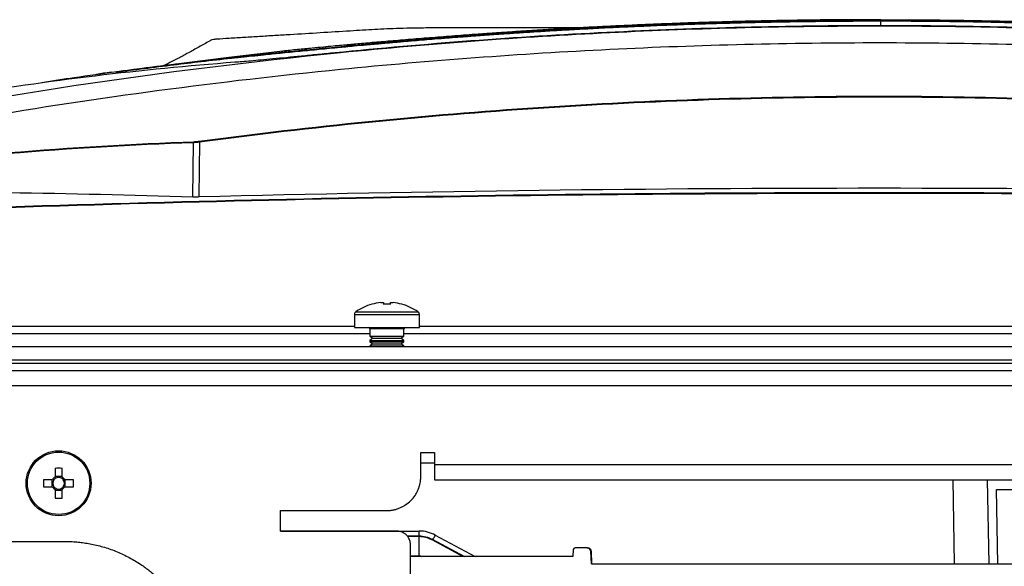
# Model space of a CAD drawing. Header units: millimetres. Extents: x 155473 to 158085, y 111018 to 114514.
# Tile 12 of 181: x 156872 to 157016, y 112056 to 112136. Entities that reach past the tile are written whole.
import ezdxf

# ---------------------------------------------------------------- set-up
doc = ezdxf.new("R2010")
doc.units = ezdxf.units.MM

msp = doc.modelspace()

# ---------------------------------------------------------------- linework, layer by layer
at = {"color": 7, "linetype": 'Continuous', "lineweight": 25}
for p, q in [((156997.95, 112134.78), (156997.95, 112135.43)), ((156902.6, 112130.13), (156888.35, 112128.34)), ((156910.52, 112131.06), (156902.6, 112130.11)), ((156897.35, 112109.72), (156897.43, 112117.67)), ((156898.29, 112117.74), (156898.21, 112109.73)), ((156923.53, 112094.03), (156923.52, 112094.05)), ((156924.81, 112094.29), (156925.2, 112094.29)), ((156925.2, 112094.29), (156925.2, 112094.03)), ((156926.23, 112094.03), (156926.23, 112094.29)), ((156926.23, 112094.29), (156926.62, 112094.29)), ((156927.91, 112094.05), (156927.9, 112094.03)), ((156921.16, 112092.93), (156925.71, 112092.93)), ((156925.71, 112092.93), (156930.27, 112092.93)), ((156920.96, 112092.56), (156920.96, 112090.66)), ((156920.96, 112092.56), (156925.71, 112092.56)), ((156925.71, 112092.56), (156930.46, 112092.56)), ((156930.46, 112090.66), (156930.46, 112092.56)), ((156833.71, 112090.86), (156920.96, 112090.86)), ((156839.71, 112089.79), (156923.21, 112089.79)), ((156920.96, 112090.66), (156925.71, 112090.66)), ((156923.21, 112090.46), (156923.21, 112089.37)), ((156925.71, 112090.46), (156923.21, 112090.46)), ((156925.71, 112090.66), (156930.46, 112090.66)), ((156928.21, 112090.46), (156925.71, 112090.46)), ((156928.21, 112089.37), (156928.21, 112090.46)), ((156928.21, 112089.79), (157067.21, 112089.79)), ((156930.46, 112090.86), (157064.96, 112090.86)), ((156923.21, 112089.37), (156923.66, 112089.06)), ((156923.21, 112089.37), (156928.21, 112089.37)), ((156923.66, 112089.06), (156923.21, 112088.74)), ((156923.21, 112088.74), (156923.21, 112088.57)), ((156923.21, 112088.74), (156928.21, 112088.74)), ((156923.21, 112088.57), (156923.66, 112088.26)), ((156923.21, 112088.57), (156928.21, 112088.57)), ((156923.66, 112089.06), (156927.77, 112089.06)), ((156927.77, 112089.06), (156928.21, 112089.37)), ((156928.21, 112088.74), (156927.77, 112089.06)), ((156927.77, 112088.26), (156928.21, 112088.57)), ((156928.21, 112088.57), (156928.21, 112088.74)), ((156778.84, 112087.86), (157216.59, 112087.86)), ((156923.66, 112088.26), (156923.21, 112087.94)), ((156923.21, 112087.94), (156928.21, 112087.94)), ((156923.66, 112088.26), (156927.77, 112088.26)), ((156928.21, 112087.94), (156927.77, 112088.26)), ((156928.21, 112087.86), (156928.21, 112087.94)), ((157216.59, 112085.86), (156778.84, 112085.86)), ((157207.46, 112085.36), (156787.96, 112085.36)), ((156787.96, 112084.36), (157207.46, 112084.36)), ((157215.96, 112082.11), (156779.46, 112082.11)), ((156930.67, 112072.36), (156932.67, 112072.36)), ((156930.67, 112068.86), (156930.67, 112072.36)), ((156932.67, 112072.36), (156932.67, 112070.61)), ((156877.2, 112070.05), (156877.2, 112068.76)), ((156878.23, 112068.76), (156878.23, 112070.05)), ((156930.67, 112070.86), (156932.67, 112070.86)), ((156932.67, 112070.61), (157062.76, 112070.61)), ((156876.81, 112068.37), (156875.52, 112068.37)), ((156876.73, 112068.37), (156876.73, 112067.34)), ((156878.23, 112068.84), (156877.2, 112068.84)), ((156879.9, 112068.37), (156878.61, 112068.37)), ((156878.69, 112067.34), (156878.69, 112068.37)), ((156932.67, 112068.36), (157062.76, 112068.36)), ((157008.73, 112056.08), (157008.52, 112068.36)), ((157013.49, 112068.36), (157013.71, 112056.08)), ((156875.52, 112067.34), (156876.81, 112067.34)), ((156877.2, 112066.95), (156877.2, 112065.67)), ((156877.2, 112066.87), (156878.23, 112066.87)), ((156878.23, 112065.67), (156878.23, 112066.95)), ((156878.61, 112067.34), (156879.9, 112067.34)), ((157014.87, 112066.96), (157031.36, 112066.96)), ((157015.06, 112056.08), (157014.87, 112066.96)), ((156910.15, 112063.86), (156925.67, 112063.86)), ((156910.15, 112060.86), (156910.15, 112063.86)), ((156910.15, 112060.87), (156930.43, 112060.87)), ((156927.17, 112060.86), (156910.15, 112060.86)), ((156928.66, 112060.16), (156930.43, 112060.16)), ((156930.43, 112060.06), (156928.73, 112060.06)), ((156930.43, 112060.16), (156930.43, 112060.87)), ((156930.43, 112060.16), (156930.43, 112060.06)), ((156930.43, 112057.26), (156930.43, 112060.06)), ((156936.82, 112057.16), (156932.31, 112059.57)), ((156932.32, 112059.68), (156937.04, 112057.16)), ((156932.79, 112060.28), (156938.62, 112057.16)), ((156797.21, 112059.36), (156878.61, 112059.36)), ((156929.17, 112039.11), (156929.17, 112058.86)), ((156952.97, 112058.17), (156952.91, 112057.16)), ((156955, 112058.41), (156953.22, 112058.41)), ((156955.1, 112058.39), (156955, 112058.41)), ((156955.1, 112058.39), (156955, 112058.41)), ((156955, 112058.41), (156955, 112058.41)), ((156955, 112058.41), (156955.1, 112058.41)), ((156955.1, 112058.39), (156955.1, 112058.41)), ((156955.1, 112058.39), (156955.1, 112058.39)), ((156929.17, 112057.26), (156930.43, 112057.26)), ((156952.91, 112057.16), (156929.17, 112057.16)), ((156930.43, 112057.26), (156930.43, 112057.16)), ((156955.53, 112057.92), (156955.6, 112057.92)), ((156955.63, 112056.08), (156955.53, 112057.92)), ((156955.53, 112057.92), (156955.53, 112057.92)), ((156955.63, 112056.08), (156955.53, 112057.92)), ((156955.6, 112057.92), (156955.63, 112056.08)), ((156955.6, 112057.92), (156955.6, 112057.92)), ((156955.63, 112056.08), (157066.26, 112056.08)), ((156955.63, 112056.08), (156955.63, 112056.08))]:
    msp.add_line(p, q, dxfattribs=at)
for radius in [4.75, 4.56]:
    msp.add_circle((156877.71, 112067.86), radius, dxfattribs=at)
for centre, radius, start, end in [((156897.57, 112117.68), 0.142, 103.7384, 182.9849), ((156880.31, 112115.37), 18.13, 7.5096, 7.9747), ((156925.71, 112086.36), 8, 105.9373, 124.7179), ((156925.71, 112086.36), 7.98, 96.4808, 105.9151), ((156925.71, 112085.26), 8.79, 86.6394, 93.3606), ((156925.71, 112086.36), 7.98, 74.0849, 83.5192), ((156925.71, 112086.36), 8, 55.2821, 74.0627), ((156921.41, 112092.56), 0.45, 124.7179, 180), ((156930.01, 112092.56), 0.45, 0, 55.2821), ((156923.01, 112090.46), 0.2, 0, 90), ((156928.41, 112090.46), 0.2, 90, 180), ((156877.71, 112052.44), 17.61, 88.3239, 91.6761), ((156893.12, 112067.86), 17.61, 178.3239, 181.6761), ((156877.71, 112067.86), 1.04, 119.7494, 150.2506), ((156877.71, 112067.86), 0.851, 142.7589, 217.2411), ((156877.71, 112067.86), 0.851, 127.2411, 142.7589), ((156877.71, 112067.86), 0.851, 52.7589, 127.2411), ((156877.71, 112067.86), 1.04, 29.7494, 60.2506), ((156877.71, 112067.86), 0.851, 37.2411, 52.7589), ((156877.71, 112067.86), 0.851, 322.7589, 37.2411), ((156862.3, 112067.86), 17.61, 358.3239, 1.6761), ((156877.71, 112067.86), 1.04, 209.7494, 240.2506), ((156877.71, 112067.86), 0.851, 217.2411, 232.7589), ((156877.71, 112067.86), 0.851, 232.7589, 307.2411), ((156877.71, 112067.86), 1.04, 299.7494, 330.2506), ((156877.71, 112067.86), 0.851, 307.2411, 322.7589), ((156877.71, 112083.27), 17.61, 268.3239, 271.6761), ((156930.43, 112055.87), 5, 61.819, 90), ((156933.05, 112059.19), 0.874, 146.0754, 152.6786), ((156931.58, 112060.76), 1.31, 304.6492, 338.3291), ((156953.22, 112058.16), 0.25, 90, 177), ((156955.1, 112057.91), 0.5, 89.7209, 90), ((156955.02, 112057.89), 0.51, 3.178, 81.0554), ((156955.02, 112057.89), 0.58, 3.1747, 23.1636), ((156955.1, 112057.91), 0.5, 1.2399, 24.806), ((156955.1, 112057.91), 0.5, 1, 1.2399)]:
    msp.add_arc(centre, radius, start, end, dxfattribs=at)
for points, knots in [([(156841.25, 112119.19), (156866.96, 112124.41), (156892.86, 112128.28), (156932.04, 112132.17), (156945.19, 112133.14), (156971.47, 112134.44), (156984.62, 112134.76), (157010.93, 112134.76), (157024.11, 112134.43), (157050.4, 112133.13), (157063.51, 112132.16), (157102.6, 112128.28), (157128.47, 112124.41), (157154.18, 112119.19)], [0.001071, 0.001071, 0.001071, 0.001071, 0.25, 0.25, 0.375, 0.375, 0.5, 0.5, 0.625, 0.625, 0.75, 0.75, 0.998929, 0.998929, 0.998929, 0.998929]), ([(156997.95, 112135.43), (156997.05, 112135.43), (156995.25, 112135.43), (156992.59, 112135.41), (156989.98, 112135.39), (156987.44, 112135.36), (156984.95, 112135.33), (156982.52, 112135.28), (156980.15, 112135.24), (156977.84, 112135.18), (156975.59, 112135.12), (156973.4, 112135.06), (156971.26, 112134.99), (156969.19, 112134.92), (156967.17, 112134.85), (156965.21, 112134.77), (156963.31, 112134.69), (156961.47, 112134.61), (156959.69, 112134.53), (156957.97, 112134.45), (156956.31, 112134.36), (156954.7, 112134.28), (156953.15, 112134.2), (156951.66, 112134.11), (156950.23, 112134.03), (156948.86, 112133.95), (156947.55, 112133.87), (156946.3, 112133.79), (156945.1, 112133.71), (156943.96, 112133.64), (156942.88, 112133.56), (156941.86, 112133.5), (156940.9, 112133.43), (156940, 112133.36), (156939.15, 112133.3), (156938.37, 112133.25), (156937.64, 112133.19), (156936.97, 112133.14), (156936.35, 112133.1), (156935.8, 112133.05), (156935.31, 112133.02), (156934.87, 112132.98), (156934.49, 112132.95), (156934.17, 112132.93), (156933.9, 112132.9), (156933.7, 112132.89), (156933.55, 112132.88), (156932.48, 112132.79), (156930.91, 112132.66), (156929.07, 112132.51), (156927.92, 112132.41), (156927, 112132.33), (156926.08, 112132.25), (156925.17, 112132.17), (156924.43, 112132.1), (156923.62, 112132.03), (156922.51, 112131.93), (156920.69, 112131.76), (156918.22, 112131.53), (156915.94, 112131.31), (156914.04, 112131.12), (156912.6, 112130.98), (156911.14, 112130.84), (156910.03, 112130.73), (156908.99, 112130.63), (156908.26, 112130.55), (156907.48, 112130.47), (156906.92, 112130.41), (156906.04, 112130.32), (156904.72, 112130.18), (156902.13, 112129.9), (156898.7, 112129.52), (156894.44, 112129.01), (156890.3, 112128.49), (156887.5, 112128.12), (156886.15, 112127.94)], [0, 0, 0, 0, 0.020968, 0.041486, 0.061552, 0.081167, 0.100331, 0.119043, 0.137303, 0.155112, 0.172469, 0.189375, 0.205828, 0.22183, 0.23738, 0.252478, 0.267125, 0.28132, 0.295063, 0.308355, 0.321195, 0.333584, 0.345522, 0.357009, 0.368044, 0.378628, 0.388762, 0.398444, 0.407676, 0.416458, 0.424789, 0.43267, 0.4401, 0.447081, 0.453611, 0.459691, 0.465321, 0.470501, 0.475231, 0.479512, 0.483343, 0.486724, 0.489656, 0.492139, 0.494172, 0.495755, 0.49689, 0.497575, 0.520695, 0.533118, 0.540259, 0.547383, 0.554489, 0.561578, 0.568649, 0.571695, 0.580347, 0.594613, 0.614482, 0.639958, 0.652368, 0.666022, 0.680919, 0.697061, 0.702889, 0.718679, 0.725628, 0.732841, 0.740319, 0.759637, 0.783599, 0.840277, 0.891798, 0.947924, 1, 1, 1, 1]), ([(156886.25, 112128.09), (156887.06, 112128.2), (156888.69, 112128.41), (156891.13, 112128.73), (156893.59, 112129.04), (156895.98, 112129.33), (156898.44, 112129.62), (156900.89, 112129.9), (156903.41, 112130.18), (156905.43, 112130.4), (156907.06, 112130.57), (156908.03, 112130.67), (156908.67, 112130.73), (156908.99, 112130.76), (156909.25, 112130.79), (156909.68, 112130.83), (156910.22, 112130.89), (156911.16, 112130.98), (156912.42, 112131.11), (156914.04, 112131.27), (156915.78, 112131.44), (156917.6, 112131.61), (156919.19, 112131.76), (156920.48, 112131.89), (156921.47, 112131.98), (156922.47, 112132.07), (156923.47, 112132.16), (156924.29, 112132.24), (156924.96, 112132.3), (156925.59, 112132.35), (156926.53, 112132.44), (156927.66, 112132.54), (156928.9, 112132.64), (156930.81, 112132.81), (156936.26, 112133.25), (156948.14, 112134.11), (156960.67, 112134.76), (156971.08, 112135.14), (156976.45, 112135.3), (156981.82, 112135.43), (156987.2, 112135.51), (156992.58, 112135.57), (156996.16, 112135.58), (156997.95, 112135.58)], [0, 0, 0, 0, 0.031284, 0.062751, 0.094402, 0.126236, 0.155226, 0.189353, 0.220909, 0.25247, 0.267047, 0.284028, 0.289608, 0.291918, 0.296009, 0.299803, 0.307619, 0.31543, 0.331096, 0.346583, 0.362282, 0.377852, 0.393414, 0.401266, 0.409107, 0.417055, 0.424723, 0.43249, 0.436205, 0.440259, 0.447127, 0.458026, 0.466612, 0.475796, 0.502453, 0.593159, 0.751228, 0.792682, 0.834141, 0.875604, 0.91707, 0.958536, 1, 1, 1, 1]), ([(156899.97, 112132.64), (156899.96, 112132.67), (156899.95, 112132.72), (156900.29, 112132.79), (156901.04, 112132.88), (156902.76, 112132.98), (156904.86, 112133.11), (156907.08, 112133.24), (156909.31, 112133.38), (156913.74, 112133.64), (156918.03, 112133.91), (156922.16, 112134.16), (156923.91, 112134.26), (156925.52, 112134.36), (156927.53, 112134.43), (156929.79, 112134.48), (156932.4, 112134.51), (156935.32, 112134.51), (156938.34, 112134.51), (156941.51, 112134.51), (156947.02, 112134.51), (156952.67, 112134.51), (156957.25, 112134.51), (156958.44, 112134.51)], [0, 0, 0, 0, 0.023754, 0.044787, 0.063961, 0.105808, 0.152723, 0.2003, 0.248371, 0.296734, 0.485504, 0.524533, 0.562995, 0.598473, 0.627811, 0.656535, 0.689951, 0.723079, 0.760453, 0.798152, 0.836164, 0.957528, 1, 1, 1, 1]), ([(157077.32, 112130.81), (157064.08, 112132.13), (157050.83, 112133.13), (157024.3, 112134.45), (157011.01, 112134.78), (156984.41, 112134.78), (156971.13, 112134.45), (156944.6, 112133.13), (156931.34, 112132.13), (156918.11, 112130.81)], [0, 0, 0, 0, 0.25, 0.25, 0.5, 0.5, 0.75, 0.75, 1, 1, 1, 1]), ([(156997.95, 112135.66), (156996.97, 112135.66), (156995.01, 112135.66), (156992.05, 112135.64), (156989.08, 112135.62), (156986.09, 112135.58), (156983.09, 112135.53), (156980.06, 112135.47), (156977.02, 112135.4), (156973.96, 112135.31), (156970.89, 112135.22), (156967.8, 112135.11), (156964.69, 112134.99), (156961.56, 112134.85), (156958.42, 112134.71), (156955.27, 112134.55), (156952.09, 112134.38), (156948.9, 112134.19), (156945.7, 112133.99), (156943.56, 112133.85), (156942.48, 112133.78)], [0, 0, 0, 0, 0.052918, 0.10615, 0.159697, 0.213556, 0.267727, 0.322211, 0.377005, 0.432109, 0.487522, 0.543243, 0.599272, 0.655607, 0.712248, 0.769194, 0.826442, 0.883994, 0.941847, 1, 1, 1, 1]), ([(156997.95, 112135.66), (157002.58, 112135.66), (157007.21, 112135.63), (157014.15, 112135.51), (157018.78, 112135.41), (157025.72, 112135.21), (157032.66, 112134.94), (157039.59, 112134.62), (157046.51, 112134.23), (157051.12, 112133.93), (157053.42, 112133.78)], [0, 0, 0, 0, 0.25, 0.25, 0.375, 0.5, 0.625, 0.75, 0.875, 1, 1, 1, 1]), ([(156997.95, 112135.58), (156998.93, 112135.58), (157000.89, 112135.58), (157003.82, 112135.56), (157006.75, 112135.53), (157009.68, 112135.5), (157012.62, 112135.45), (157015.55, 112135.39), (157018.48, 112135.32), (157021.41, 112135.24), (157024.34, 112135.15), (157027.27, 112135.05), (157036.05, 112134.72), (157047.77, 112134.11), (157059.57, 112133.26), (157064.96, 112132.82), (157066.84, 112132.66), (157068.13, 112132.55), (157069.32, 112132.44), (157070.3, 112132.36), (157070.95, 112132.3), (157071.61, 112132.24), (157072.44, 112132.16), (157073.44, 112132.07), (157074.43, 112131.98), (157075.42, 112131.89), (157076.72, 112131.76), (157078.3, 112131.61), (157080.13, 112131.44), (157081.86, 112131.27), (157083.49, 112131.11), (157084.74, 112130.98), (157085.68, 112130.89), (157086.23, 112130.83), (157086.65, 112130.79), (157086.92, 112130.76), (157087.23, 112130.73), (157087.82, 112130.67), (157088.79, 112130.57), (157090.43, 112130.4), (157092.49, 112130.18), (157094.95, 112129.91), (157097.4, 112129.63), (157100.68, 112129.24), (157104.76, 112128.74), (157108.03, 112128.3), (157109.65, 112128.09)], [0, 0, 0, 0, 0.022617, 0.045234, 0.067852, 0.09047, 0.113087, 0.135704, 0.158321, 0.180936, 0.20355, 0.226162, 0.248772, 0.406835, 0.497547, 0.522427, 0.532094, 0.541085, 0.552497, 0.559741, 0.563794, 0.56751, 0.575277, 0.582944, 0.590893, 0.598733, 0.606586, 0.622149, 0.637718, 0.653417, 0.668902, 0.68457, 0.692379, 0.700197, 0.70399, 0.708082, 0.71039, 0.715972, 0.73088, 0.747531, 0.77909, 0.810647, 0.842208, 0.873764, 0.937248, 1, 1, 1, 1]), ([(156997.95, 112135.43), (156997.95, 112135.46), (156997.95, 112135.51), (156997.95, 112135.56), (156997.95, 112135.58), (156997.95, 112135.58)], [0, 0, 0, 0, 0.5, 0.5, 1, 1, 1, 1]), ([(157109.75, 112127.94), (157109.01, 112128.04), (157107.51, 112128.24), (157105.27, 112128.53), (157103.03, 112128.81), (157100.78, 112129.09), (157099.03, 112129.3), (157097.62, 112129.46), (157096.43, 112129.6), (157094.82, 112129.79), (157093.05, 112129.98), (157091.32, 112130.17), (157089.83, 112130.33), (157088.51, 112130.46), (157087.62, 112130.55), (157087.01, 112130.61), (157086.55, 112130.66), (157085.81, 112130.73), (157084.73, 112130.84), (157083.28, 112130.99), (157081.38, 112131.17), (157079, 112131.4), (157076.78, 112131.61), (157075, 112131.78), (157073.85, 112131.88), (157072.78, 112131.98), (157071.79, 112132.07), (157070.9, 112132.15), (157070.1, 112132.22), (157069.23, 112132.3), (157068.12, 112132.4), (157066.6, 112132.53), (157064.67, 112132.69), (157063.15, 112132.81), (157062.1, 112132.9), (157061.55, 112132.94), (157060.72, 112133.01), (157059.61, 112133.09), (157058.23, 112133.2), (157056.56, 112133.32), (157054.62, 112133.46), (157052.39, 112133.61), (157049.88, 112133.77), (157047.1, 112133.95), (157044.03, 112134.13), (157040.68, 112134.31), (157037.05, 112134.49), (157033.14, 112134.67), (157028.94, 112134.84), (157024.47, 112135), (157019.71, 112135.14), (157014.67, 112135.26), (157009.35, 112135.36), (157003.74, 112135.42), (156999.91, 112135.43), (156997.95, 112135.43)], [0, 0, 0, 0, 0.028855, 0.05771, 0.086563, 0.115416, 0.144268, 0.15431, 0.169679, 0.190375, 0.2164, 0.237815, 0.256976, 0.273882, 0.288533, 0.291382, 0.297247, 0.306126, 0.318017, 0.332915, 0.350818, 0.37172, 0.395617, 0.405414, 0.414494, 0.42285, 0.430489, 0.437415, 0.443624, 0.449115, 0.457631, 0.469354, 0.484286, 0.502428, 0.504515, 0.508757, 0.515156, 0.523711, 0.534425, 0.547297, 0.562329, 0.579521, 0.598874, 0.620389, 0.644068, 0.669911, 0.69792, 0.728095, 0.760437, 0.794946, 0.831623, 0.870468, 0.91148, 0.954658, 1, 1, 1, 1]), ([(156942.48, 112133.78), (156942.15, 112133.75), (156941.57, 112133.71), (156940.71, 112133.65), (156939.9, 112133.6), (156938.19, 112133.47), (156935.63, 112133.29), (156932.32, 112133.03), (156929.17, 112132.78), (156926.22, 112132.53), (156923.98, 112132.34), (156922.32, 112132.2), (156921.19, 112132.09), (156920.11, 112132), (156919.45, 112131.94), (156919.09, 112131.9)], [0, 0, 0, 0, 0.036569, 0.062495, 0.093014, 0.12499, 0.249947, 0.374831, 0.499852, 0.62501, 0.749827, 0.812057, 0.874927, 0.931731, 1, 1, 1, 1]), ([(157129.4, 112121.29), (157111.87, 112124.26), (157094.26, 112126.61), (157063.51, 112129.66), (157050.4, 112130.63), (157024.11, 112131.93), (157010.93, 112132.26), (156984.62, 112132.26), (156971.47, 112131.94), (156945.19, 112130.64), (156932.04, 112129.67), (156901.22, 112126.61), (156883.58, 112124.26), (156866.03, 112121.29)], [0.0808846, 0.0808846, 0.0808846, 0.0808846, 0.25, 0.25, 0.375, 0.375, 0.5, 0.5, 0.625, 0.625, 0.75, 0.75, 0.9191439, 0.9191439, 0.9191439, 0.9191439]), ([(156899.95, 112132.63), (156899.44, 112132.34), (156898.37, 112131.74), (156896.76, 112130.85), (156895.19, 112130), (156893.96, 112129.37), (156893.32, 112129.05), (156893.08, 112128.94)], [0, 0, 0, 0, 0.170853, 0.353469, 0.568102, 0.837828, 1, 1, 1, 1]), ([(156919.09, 112131.9), (156918.68, 112131.87), (156917.79, 112131.78), (156916.36, 112131.65), (156914.62, 112131.48), (156913.01, 112131.32), (156911.59, 112131.18), (156910.87, 112131.1), (156910.52, 112131.06)], [0, 0, 0, 0, 0.143054, 0.309722, 0.5, 0.75, 0.875008, 1, 1, 1, 1]), ([(156918.11, 112130.81), (156917.27, 112130.72), (156916.44, 112130.64), (156915.2, 112130.52), (156914.8, 112130.48), (156914, 112130.4), (156913.61, 112130.36), (156912.85, 112130.28), (156912.47, 112130.25), (156911.74, 112130.18), (156911.37, 112130.14), (156910.32, 112130.04), (156909.66, 112129.98), (156908.43, 112129.86), (156907.85, 112129.81), (156906.77, 112129.71), (156906.27, 112129.66), (156904.9, 112129.54), (156904.13, 112129.48), (156903.48, 112129.43)], [0, 0, 0, 0, 0.125, 0.125, 0.1875, 0.1875, 0.25, 0.25, 0.3125, 0.3125, 0.375, 0.375, 0.5, 0.5, 0.625, 0.625, 0.75, 0.75, 1, 1, 1, 1]), ([(156875.25, 112126.5), (156876.83, 112126.74), (156880.49, 112127.3), (156884.16, 112127.8), (156886.25, 112128.09)], [0, 0, 0, 0, 0.4299833, 1, 1, 1, 1]), ([(156885.38, 112127.97), (156885.01, 112127.92), (156884.29, 112127.84), (156883.58, 112127.72), (156883.23, 112127.67)], [0, 0, 0, 0, 0.513128, 1, 1, 1, 1]), ([(156886.15, 112127.94), (156886.15, 112127.97), (156886.16, 112128.01), (156886.2, 112128.07), (156886.23, 112128.08), (156886.25, 112128.09)], [0, 0, 0, 0, 0.5, 0.5, 1, 1, 1, 1]), ([(156898.27, 112117.89), (156914.76, 112120.09), (156931.29, 112121.74), (156964.41, 112123.93), (156981.01, 112124.48), (157005.97, 112124.48), (157014.29, 112124.34), (157030.91, 112123.8), (157039.22, 112123.39), (157055.81, 112122.29), (157064.11, 112121.6), (157080.66, 112119.95), (157088.92, 112118.99), (157097.16, 112117.89)], [0, 0, 0, 0, 0.25, 0.25, 0.5, 0.5, 0.625, 0.625, 0.75, 0.75, 0.875, 0.875, 1, 1, 1, 1]), ([(157097.14, 112117.74), (157080.65, 112119.95), (157064.11, 112121.59), (157039.25, 112123.24), (157030.96, 112123.65), (157014.35, 112124.2), (157006.03, 112124.33), (156981.07, 112124.33), (156964.46, 112123.78), (156931.32, 112121.59), (156914.78, 112119.95), (156898.29, 112117.74)], [0, 0, 0, 0, 0.25, 0.25, 0.375, 0.375, 0.5, 0.5, 0.75, 0.75, 1, 1, 1, 1]), ([(156898.29, 112117.74), (156898.2, 112117.73), (156898.11, 112117.73), (156897.95, 112117.71), (156897.87, 112117.7), (156897.72, 112117.69), (156897.65, 112117.68), (156897.53, 112117.68), (156897.47, 112117.67), (156897.43, 112117.67)], [0, 0, 0, 0, 0.25, 0.25, 0.5, 0.5, 0.75, 0.75, 1, 1, 1, 1]), ([(156897.54, 112117.82), (156897.58, 112117.82), (156897.62, 112117.82), (156897.73, 112117.83), (156897.78, 112117.83), (156897.91, 112117.85), (156897.98, 112117.85), (156898.12, 112117.87), (156898.19, 112117.88), (156898.27, 112117.89)], [0, 0, 0, 0, 0.25, 0.25, 0.5, 0.5, 0.75, 0.75, 1, 1, 1, 1]), ([(156834.54, 112106.97), (156888.9, 112109.25), (156943.31, 112110.4), (157024.92, 112110.4), (157052.12, 112110.11), (157106.52, 112108.97), (157133.71, 112108.11), (157160.89, 112106.97)], [0, 0, 0, 0, 0.5, 0.5, 0.75, 0.75, 1, 1, 1, 1]), ([(157160.88, 112106.83), (157106.52, 112109.11), (157052.13, 112110.25), (156943.31, 112110.25), (156888.91, 112109.11), (156834.55, 112106.83)], [0, 0, 0, 0, 0.5, 0.5, 1, 1, 1, 1]), ([(157097.22, 112109.73), (157064.06, 112110.58), (157030.89, 112111), (156964.54, 112111), (156931.37, 112110.58), (156898.21, 112109.73)], [0, 0, 0, 0, 0.5, 0.5, 1, 1, 1, 1]), ([(156898.21, 112109.73), (156898.12, 112109.73), (156898.04, 112109.72), (156897.87, 112109.72), (156897.79, 112109.72), (156897.64, 112109.72), (156897.57, 112109.72), (156897.45, 112109.72), (156897.39, 112109.72), (156897.35, 112109.72)], [0, 0, 0, 0, 0.25, 0.25, 0.5, 0.5, 0.75, 0.75, 1, 1, 1, 1]), ([(156932.67, 112070.61), (156932.67, 112070.31), (156932.67, 112070.02), (156932.67, 112069.47), (156932.67, 112069.22), (156932.67, 112068.81), (156932.67, 112068.64), (156932.67, 112068.41), (156932.67, 112068.36), (156932.67, 112068.36)], [0, 0, 0, 0, 0.25, 0.25, 0.5, 0.5, 0.75, 0.75, 1, 1, 1, 1]), ([(156925.67, 112063.86), (156925.73, 112063.86), (156925.87, 112063.86), (156926.06, 112063.88), (156926.26, 112063.9), (156926.45, 112063.92), (156926.74, 112063.97), (156927.12, 112064.07), (156927.59, 112064.24), (156928.03, 112064.45), (156928.59, 112064.78), (156929.23, 112065.3), (156929.75, 112065.94), (156930.09, 112066.5), (156930.3, 112066.95), (156930.46, 112067.41), (156930.57, 112067.83), (156930.63, 112068.21), (156930.66, 112068.53), (156930.67, 112068.75), (156930.67, 112068.86)], [0, 0, 0, 0, 0.025042, 0.050031, 0.075006, 0.100007, 0.125071, 0.18755, 0.2501, 0.31258, 0.375129, 0.500007, 0.624885, 0.687364, 0.749914, 0.812393, 0.874943, 0.916643, 0.958269, 1, 1, 1, 1]), ([(156929.17, 112058.86), (156929.17, 112058.91), (156929.17, 112058.99), (156929.15, 112059.12), (156929.13, 112059.25), (156929.1, 112059.38), (156929.06, 112059.51), (156928.99, 112059.71), (156928.84, 112059.98), (156928.59, 112060.29), (156928.29, 112060.54), (156927.98, 112060.7), (156927.69, 112060.8), (156927.43, 112060.85), (156927.26, 112060.86), (156927.17, 112060.86)], [0, 0, 0, 0, 0.041978, 0.083605, 0.125061, 0.166527, 0.208184, 0.250211, 0.375049, 0.500065, 0.624903, 0.749919, 0.833482, 0.916358, 1, 1, 1, 1]), ([(156930.43, 112060.16), (156930.76, 112060.16), (156931.09, 112060.11), (156931.73, 112059.95), (156932.03, 112059.84), (156932.32, 112059.68)], [0, 0, 0, 0, 0.5, 0.5, 1, 1, 1, 1]), ([(156932.27, 112059.6), (156931.99, 112059.74), (156931.69, 112059.86), (156931.23, 112059.97), (156931.07, 112060), (156930.75, 112060.04), (156930.59, 112060.06), (156930.43, 112060.06)], [0, 0, 0, 0, 0.5, 0.5, 0.75, 0.75, 1, 1, 1, 1]), ([(156932.31, 112059.57), (156932.31, 112059.57), (156932.31, 112059.57), (156932.31, 112059.57), (156932.3, 112059.58), (156932.28, 112059.59), (156932.27, 112059.6)], [-0.00000006, -0.00000006, -0.00000006, -0.00000006, 0, 0, 0, 0.00004448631, 0.00004448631, 0.00004448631, 0.00004448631]), ([(156878.61, 112059.36), (156878.76, 112059.35), (156879.05, 112059.35), (156879.49, 112059.34), (156879.92, 112059.31), (156880.36, 112059.28), (156880.79, 112059.24), (156881.22, 112059.19), (156881.66, 112059.12), (156882.09, 112059.05), (156883.02, 112058.88), (156884.43, 112058.53), (156886.28, 112057.86), (156888.06, 112057.02), (156889.41, 112056.21), (156890.37, 112055.54), (156891, 112055.07), (156891.61, 112054.57), (156892.19, 112054.05), (156892.57, 112053.68), (156892.76, 112053.5)], [0, 0, 0, 0, 0.027842, 0.055638, 0.083402, 0.111147, 0.138886, 0.166633, 0.1944, 0.222202, 0.25005, 0.37501, 0.500005, 0.624965, 0.74996, 0.80004, 0.850007, 0.899937, 0.949909, 1, 1, 1, 1]), ([(156955.56, 112058.12), (156955.52, 112058.21), (156955.45, 112058.28), (156955.29, 112058.38), (156955.2, 112058.41), (156955.1, 112058.41)], [0, 0, 0, 0, 0.5, 0.5, 1, 1, 1, 1]), ([(156930.43, 112057.26), (156930.43, 112057.26), (156930.49, 112057.26), (156930.63, 112057.25), (156930.76, 112057.19), (156930.84, 112057.16)], [0, 0, 0, 0, 0.000142, 0.412153, 1, 1, 1, 1])]:
    msp.add_open_spline(points, degree=3, knots=knots, dxfattribs=at)
for points in [[(156918.11, 112130.79), (156918.11, 112130.8), (156918.11, 112130.81), (156918.11, 112130.81)], [(156903.48, 112129.43), (156889.84, 112128.4), (156876.22, 112126.75), (156862.59, 112124.49)], [(156897.43, 112117.67), (156888.42, 112117.36), (156879.42, 112116.83), (156870.41, 112116.07)], [(156870.51, 112116.22), (156879.52, 112116.97), (156888.53, 112117.5), (156897.54, 112117.82)], [(156897.35, 112109.72), (156888.35, 112109.99), (156879.35, 112110.19), (156870.35, 112110.34)]]:
    msp.add_open_spline(points, degree=3, dxfattribs=at)

doc.saveas('drawing.dxf')
